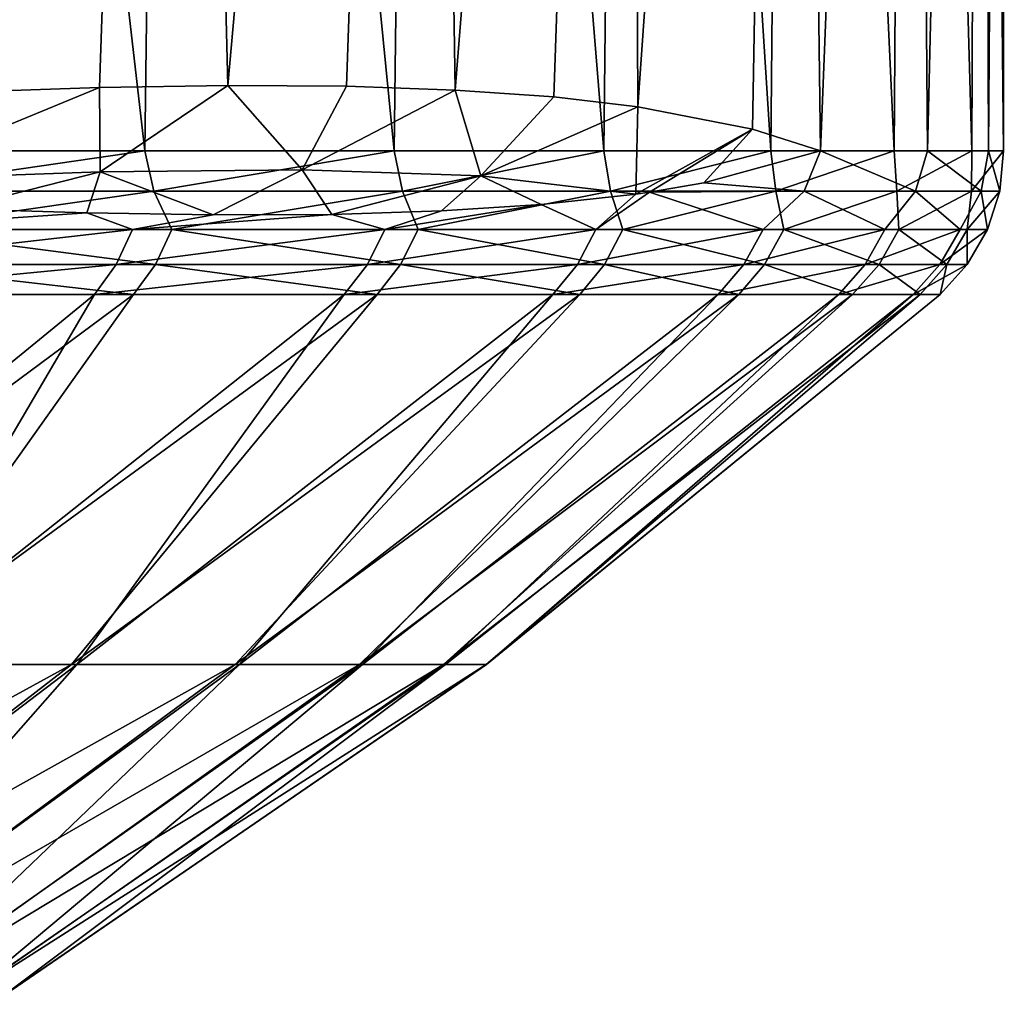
# Model space of a CAD drawing. Header units: metres. Extents: x -90 to 304, y -90 to 74.
# Tile 58 of 256: x 17.41 to 22.5, y -73.17 to -68.13. Entities that reach past the tile are written whole.
import ezdxf

# ---------------------------------------------------------------- set-up
doc = ezdxf.new("R2010")
doc.units = ezdxf.units.M
doc.layers.add('solid_21662050_350', color=7, linetype='CONTINUOUS')

msp = doc.modelspace()

# ---------------------------------------------------------------- linework, layer by layer
at = {"layer": 'solid_21662050_350'}
for points in [[(16.720835, -57.25, 15.055347), (16.570681, -68.809189, 15.220466), (18.054251, -68.809189, 13.427362)], [(16.720835, -57.25, -15.055347), (18.202768, -57.25, -13.225322), (17.108057, -68.50425, -14.613842)], [(18.202768, -57.25, 13.225322), (16.720835, -57.25, 15.055347), (18.054251, -68.809189, 13.427362)], [(18.202768, -57.25, -13.225322), (17.819468, -68.481499, -13.737415), (17.108057, -68.50425, -14.613842)], [(18.202768, -57.25, -13.225322), (18.482628, -68.471153, -12.831309), (17.819468, -68.481499, -13.737415)], [(18.202768, -57.25, 13.225322), (18.054251, -68.809189, 13.427362), (19.344664, -68.809189, 11.490604)], [(18.202768, -57.25, -13.225322), (19.485571, -57.25, -11.25), (18.482628, -68.471153, -12.831309)], [(19.485571, -57.25, 11.25), (18.202768, -57.25, 13.225322), (19.344664, -68.809189, 11.490604)], [(19.485571, -57.25, -11.25), (19.096441, -68.474731, -11.898567), (18.482628, -68.471153, -12.831309)], [(19.485571, -57.25, -11.25), (19.659796, -68.493896, -10.942689), (19.096441, -68.474731, -11.898567)], [(19.485571, -57.25, 11.25), (19.344664, -68.809189, 11.490604), (20.428116, -68.809189, 9.430913)], [(19.485571, -57.25, -11.25), (20.55485, -57.25, -9.1514), (19.659796, -68.493896, -10.942689)], [(20.55485, -57.25, 9.1514), (19.485571, -57.25, 11.25), (20.428116, -68.809189, 9.430913)], [(20.55485, -57.25, -9.1514), (20.169142, -68.529739, -9.972747), (19.659796, -68.493896, -10.942689)], [(20.55485, -57.25, -9.1514), (20.603617, -68.580376, -9.041074), (20.169142, -68.529739, -9.972747)], [(20.55485, -57.25, 9.1514), (20.428116, -68.809189, 9.430913), (21.293013, -68.809189, 7.270323)], [(20.55485, -57.25, -9.1514), (21.398729, -57.25, -6.952993), (20.603617, -68.580376, -9.041074)], [(21.398729, -57.25, 6.952993), (20.55485, -57.25, 9.1514), (21.293013, -68.809189, 7.270323)], [(21.398729, -57.25, -6.952993), (21.197252, -68.696808, -7.544963), (20.603617, -68.580376, -9.041074)], [(21.398729, -57.25, -6.952993), (21.548546, -68.809189, -6.473804), (21.197252, -68.696808, -7.544963)], [(21.398729, -57.25, 6.952993), (21.293013, -68.809189, 7.270323), (21.930105, -68.809189, 5.03195)], [(21.398729, -57.25, -6.952993), (22.00828, -57.25, -4.678216), (21.548546, -68.809189, -6.473804)], [(22.00828, -57.25, 4.678216), (21.398729, -57.25, 6.952993), (21.930105, -68.809189, 5.03195)], [(22.00828, -57.25, -4.678216), (22.101984, -68.809189, -4.213353), (21.548546, -68.809189, -6.473804)], [(22.00828, -57.25, 4.678216), (21.930105, -68.809189, 5.03195), (22.332573, -68.809189, 2.739741)], [(22.00828, -57.25, -4.678216), (22.376768, -57.25, -2.351671), (22.101984, -68.809189, -4.213353)], [(22.376768, -57.25, 2.351671), (22.00828, -57.25, 4.678216), (22.332573, -68.809189, 2.739741)], [(22.376768, -57.25, -2.351671), (22.418976, -68.809189, -1.907761), (22.101984, -68.809189, -4.213353)], [(22.376768, -57.25, 2.351671), (22.332573, -68.809189, 2.739741), (22.496113, -68.809189, 0.418227)], [(22.376768, -57.25, -2.351671), (22.499992, -57.25), (22.418976, -68.809189, -1.907761)], [(22.499992, -57.25), (22.376768, -57.25, 2.351671), (22.496113, -68.809189, 0.418227)], [(22.499992, -57.25), (22.496113, -68.809189, 0.418227), (22.418976, -68.809189, -1.907761)], [(16.661718, -68.958221, -15.08529), (17.108057, -68.50425, -14.613842), (17.819468, -68.481499, -13.737415)], [(17.822622, -68.916893, -13.694261), (16.661718, -68.958221, -15.08529), (17.819468, -68.481499, -13.737415)], [(17.822622, -68.916893, -13.694261), (17.819468, -68.481499, -13.737415), (18.482628, -68.471153, -12.831309)], [(18.868746, -68.9077, -12.212659), (17.822622, -68.916893, -13.694261), (18.482628, -68.471153, -12.831309)], [(18.868746, -68.9077, -12.212659), (18.482628, -68.471153, -12.831309), (19.096441, -68.474731, -11.898567)], [(18.868746, -68.9077, -12.212659), (19.096441, -68.474731, -11.898567), (19.659796, -68.493896, -10.942689)], [(19.79167, -68.938591, -10.652166), (18.868746, -68.9077, -12.212659), (19.659796, -68.493896, -10.942689)], [(19.79167, -68.938591, -10.652166), (19.659796, -68.493896, -10.942689), (20.169142, -68.529739, -9.972747)], [(19.79167, -68.938591, -10.652166), (20.169142, -68.529739, -9.972747), (20.603617, -68.580376, -9.041074)], [(19.79167, -68.938591, -10.652166), (20.603617, -68.580376, -9.041074), (20.594446, -69.032906, -8.99883)], [(20.594446, -69.032906, -8.99883), (20.603617, -68.580376, -9.041074), (21.197252, -68.696808, -7.544963)], [(20.594446, -69.032906, -8.99883), (21.197252, -68.696808, -7.544963), (20.664585, -69.022827, -8.842319)], [(20.664585, -69.022827, -8.842319), (21.197252, -68.696808, -7.544963), (20.94622, -68.974731, -8.178336)], [(20.94622, -68.974731, -8.178336), (21.197252, -68.696808, -7.544963), (21.548546, -68.809189, -6.473804)], [(16.619598, -69.01651, 15.134787), (18.054251, -68.809189, 13.427362), (16.570681, -68.809189, 15.220466)], [(16.619598, -69.01651, 15.134787), (18.101252, -69.01651, 13.327321), (18.054251, -68.809189, 13.427362)], [(18.101252, -69.01651, 13.327321), (19.344664, -68.809189, 11.490604), (18.054251, -68.809189, 13.427362)], [(18.101252, -69.01651, 13.327321), (19.387222, -69.01651, 11.375782), (19.344664, -68.809189, 11.490604)], [(19.387222, -69.01651, 11.375782), (20.428116, -68.809189, 9.430913), (19.344664, -68.809189, 11.490604)], [(19.387222, -69.01651, 11.375782), (20.463608, -69.01651, 9.301265), (20.428116, -68.809189, 9.430913)], [(20.463608, -69.01651, 9.301265), (21.293013, -68.809189, 7.270323), (20.428116, -68.809189, 9.430913)], [(20.463608, -69.01651, 9.301265), (21.318773, -69.01651, 7.126197), (21.293013, -68.809189, 7.270323)], [(21.464132, -69.01651, -6.675615), (20.94622, -68.974731, -8.178336), (21.548546, -68.809189, -6.473804)], [(21.318773, -69.01651, 7.126197), (21.930105, -68.809189, 5.03195), (21.293013, -68.809189, 7.270323)], [(21.318773, -69.01651, 7.126197), (21.943474, -69.01651, 4.874092), (21.930105, -68.809189, 5.03195)], [(22.041262, -69.01651, -4.410852), (21.464132, -69.01651, -6.675615), (21.548546, -68.809189, -6.473804)], [(22.041262, -69.01651, -4.410852), (21.548546, -68.809189, -6.473804), (22.101984, -68.809189, -4.213353)], [(21.943474, -69.01651, 4.874092), (22.332573, -68.809189, 2.739741), (21.930105, -68.809189, 5.03195)], [(21.943474, -69.01651, 4.874092), (22.330954, -69.01651, 2.569296), (22.332573, -68.809189, 2.739741)], [(22.380114, -69.01651, -2.098406), (22.041262, -69.01651, -4.410852), (22.101984, -68.809189, -4.213353)], [(22.380114, -69.01651, -2.098406), (22.101984, -68.809189, -4.213353), (22.418976, -68.809189, -1.907761)], [(22.330954, -69.01651, 2.569296), (22.496113, -68.809189, 0.418227), (22.332573, -68.809189, 2.739741)], [(22.330954, -69.01651, 2.569296), (22.477028, -69.01651, 0.236724), (22.496113, -68.809189, 0.418227)], [(22.477028, -69.01651, 0.236724), (22.380114, -69.01651, -2.098406), (22.418976, -68.809189, -1.907761)], [(22.477028, -69.01651, 0.236724), (22.418976, -68.809189, -1.907761), (22.496113, -68.809189, 0.418227)], [(18.868746, -68.9077, -12.212659), (18.407162, -69.139877, -12.841258), (17.822622, -68.916893, -13.694261)], [(18.868746, -68.9077, -12.212659), (19.02066, -69.137184, -11.915459), (18.407162, -69.139877, -12.841258)], [(19.79167, -68.938591, -10.652166), (19.02066, -69.137184, -11.915459), (18.868746, -68.9077, -12.212659)], [(17.822622, -68.916893, -13.694261), (17.068867, -69.108521, -14.589127), (16.661718, -68.958221, -15.08529)], [(17.822622, -68.916893, -13.694261), (17.754457, -69.129745, -13.735259), (17.068867, -69.108521, -14.589127)], [(17.822622, -68.916893, -13.694261), (18.407162, -69.139877, -12.841258), (17.754457, -69.129745, -13.735259)], [(19.79167, -68.938591, -10.652166), (19.588428, -69.119797, -10.969055), (19.02066, -69.137184, -11.915459)], [(19.79167, -68.938591, -10.652166), (20.103811, -69.086693, -10.016039), (19.588428, -69.119797, -10.969055)], [(19.79167, -68.938591, -10.652166), (20.594446, -69.032906, -8.99883), (20.103811, -69.086693, -10.016039)], [(21.464132, -69.01651, -6.675615), (20.664585, -69.022827, -8.842319), (20.94622, -68.974731, -8.178336)], [(16.717976, -69.215393, 14.929403), (18.101252, -69.01651, 13.327321), (16.619598, -69.01651, 15.134787)], [(16.717976, -69.215393, 14.929403), (18.193649, -69.215393, 13.090796), (18.101252, -69.01651, 13.327321)], [(18.193649, -69.215393, 13.090796), (19.387222, -69.01651, 11.375782), (18.101252, -69.01651, 13.327321)], [(18.193649, -69.215393, 13.090796), (19.468035, -69.215393, 11.107356), (19.387222, -69.01651, 11.375782)], [(19.468035, -69.215393, 11.107356), (20.463608, -69.01651, 9.301265), (19.387222, -69.01651, 11.375782)], [(19.468035, -69.215393, 11.107356), (20.527037, -69.215393, 9.001031), (20.463608, -69.01651, 9.301265)], [(20.386332, -69.215393, -9.315324), (20.103811, -69.086693, -10.016039), (20.594446, -69.032906, -8.99883)], [(20.386332, -69.215393, -9.315324), (20.594446, -69.032906, -8.99883), (20.664585, -69.022827, -8.842319)], [(21.252022, -69.215393, -7.122455), (20.386332, -69.215393, -9.315324), (20.664585, -69.022827, -8.842319)], [(20.527037, -69.215393, 9.001031), (21.318773, -69.01651, 7.126197), (20.463608, -69.01651, 9.301265)], [(20.527037, -69.215393, 9.001031), (21.358934, -69.215393, 6.795121), (21.318773, -69.01651, 7.126197)], [(21.252022, -69.215393, -7.122455), (20.664585, -69.022827, -8.842319), (21.464132, -69.01651, -6.675615)], [(21.882587, -69.215393, -4.850787), (21.252022, -69.215393, -7.122455), (21.464132, -69.01651, -6.675615)], [(21.358934, -69.215393, 6.795121), (21.943474, -69.01651, 4.874092), (21.318773, -69.01651, 7.126197)], [(21.358934, -69.215393, 6.795121), (21.954527, -69.215393, 4.514034), (21.943474, -69.01651, 4.874092)], [(21.882587, -69.215393, -4.850787), (21.464132, -69.01651, -6.675615), (22.041262, -69.01651, -4.410852)], [(22.271055, -69.215393, -2.525451), (21.882587, -69.215393, -4.850787), (22.041262, -69.01651, -4.410852)], [(21.954527, -69.215393, 4.514034), (22.330954, -69.01651, 2.569296), (21.943474, -69.01651, 4.874092)], [(21.954527, -69.215393, 4.514034), (22.307224, -69.215393, 2.183005), (22.330954, -69.01651, 2.569296)], [(22.271055, -69.215393, -2.525451), (22.041262, -69.01651, -4.410852), (22.380114, -69.01651, -2.098406)], [(22.413124, -69.215393, -0.172176), (22.271055, -69.215393, -2.525451), (22.380114, -69.01651, -2.098406)], [(22.307224, -69.215393, 2.183005), (22.477028, -69.01651, 0.236724), (22.330954, -69.01651, 2.569296)], [(22.307224, -69.215393, 2.183005), (22.413124, -69.215393, -0.172176), (22.477028, -69.01651, 0.236724)], [(22.413124, -69.215393, -0.172176), (22.380114, -69.01651, -2.098406), (22.477028, -69.01651, 0.236724)], [(16.486643, -69.215393, -15.184478), (17.068867, -69.108521, -14.589127), (17.754457, -69.129745, -13.735259)], [(19.295097, -69.215393, -11.405131), (19.588428, -69.119797, -10.969055), (20.103811, -69.086693, -10.016039)], [(20.386332, -69.215393, -9.315324), (19.295097, -69.215393, -11.405131), (20.103811, -69.086693, -10.016039)], [(17.990389, -69.215393, -13.368757), (16.486643, -69.215393, -15.184478), (17.754457, -69.129745, -13.735259)], [(17.990389, -69.215393, -13.368757), (17.754457, -69.129745, -13.735259), (18.407162, -69.139877, -12.841258)], [(17.990389, -69.215393, -13.368757), (18.407162, -69.139877, -12.841258), (19.02066, -69.137184, -11.915459)], [(19.295097, -69.215393, -11.405131), (17.990389, -69.215393, -13.368757), (19.02066, -69.137184, -11.915459)], [(19.295097, -69.215393, -11.405131), (19.02066, -69.137184, -11.915459), (19.588428, -69.119797, -10.969055)], [(16.409828, -69.396515, -15.113727), (16.486643, -69.215393, -15.184478), (17.990389, -69.215393, -13.368757)], [(17.906569, -69.396515, -13.306466), (16.409828, -69.396515, -15.113727), (17.990389, -69.215393, -13.368757)], [(16.640081, -69.396515, 14.859843), (18.108879, -69.396515, 13.029802), (16.717976, -69.215393, 14.929403)], [(18.108879, -69.396515, 13.029802), (18.193649, -69.215393, 13.090796), (16.717976, -69.215393, 14.929403)], [(17.906569, -69.396515, -13.306466), (17.990389, -69.215393, -13.368757), (19.295097, -69.215393, -11.405131)], [(19.205196, -69.396515, -11.351989), (17.906569, -69.396515, -13.306466), (19.295097, -69.215393, -11.405131)], [(18.108879, -69.396515, 13.029802), (19.377327, -69.396515, 11.055605), (18.193649, -69.215393, 13.090796)], [(19.377327, -69.396515, 11.055605), (19.468035, -69.215393, 11.107356), (18.193649, -69.215393, 13.090796)], [(19.205196, -69.396515, -11.351989), (19.295097, -69.215393, -11.405131), (20.386332, -69.215393, -9.315324)], [(20.291348, -69.396515, -9.271918), (19.205196, -69.396515, -11.351989), (20.386332, -69.215393, -9.315324)], [(19.377327, -69.396515, 11.055605), (20.431395, -69.396515, 8.959094), (19.468035, -69.215393, 11.107356)], [(20.431395, -69.396515, 8.959094), (20.527037, -69.215393, 9.001031), (19.468035, -69.215393, 11.107356)], [(20.291348, -69.396515, -9.271918), (20.386332, -69.215393, -9.315324), (21.252022, -69.215393, -7.122455)], [(21.153002, -69.396515, -7.089267), (20.291348, -69.396515, -9.271918), (21.252022, -69.215393, -7.122455)], [(20.431395, -69.396515, 8.959094), (21.259417, -69.396515, 6.763463), (20.527037, -69.215393, 9.001031)], [(21.259417, -69.396515, 6.763463), (21.358934, -69.215393, 6.795121), (20.527037, -69.215393, 9.001031)], [(21.153002, -69.396515, -7.089267), (21.252022, -69.215393, -7.122455), (21.882587, -69.215393, -4.850787)], [(21.78063, -69.396515, -4.828183), (21.153002, -69.396515, -7.089267), (21.882587, -69.215393, -4.850787)], [(21.259417, -69.396515, 6.763463), (21.852234, -69.396515, 4.493003), (21.358934, -69.215393, 6.795121)], [(21.852234, -69.396515, 4.493003), (21.954527, -69.215393, 4.514034), (21.358934, -69.215393, 6.795121)], [(21.78063, -69.396515, -4.828183), (21.882587, -69.215393, -4.850787), (22.271055, -69.215393, -2.525451)], [(22.167288, -69.396515, -2.513682), (21.78063, -69.396515, -4.828183), (22.271055, -69.215393, -2.525451)], [(21.852234, -69.396515, 4.493003), (22.203289, -69.396515, 2.172836), (21.954527, -69.215393, 4.514034)], [(22.203289, -69.396515, 2.172836), (22.307224, -69.215393, 2.183005), (21.954527, -69.215393, 4.514034)], [(22.167288, -69.396515, -2.513682), (22.271055, -69.215393, -2.525451), (22.413124, -69.215393, -0.172176)], [(22.308695, -69.396515, -0.171371), (22.167288, -69.396515, -2.513682), (22.413124, -69.215393, -0.172176)], [(22.203289, -69.396515, 2.172836), (22.308695, -69.396515, -0.171371), (22.307224, -69.215393, 2.183005)], [(22.308695, -69.396515, -0.171371), (22.413124, -69.215393, -0.172176), (22.307224, -69.215393, 2.183005)], [(17.906569, -69.396515, -13.306466), (17.794477, -69.551826, -13.223164), (16.307108, -69.551826, -15.019112)], [(17.906569, -69.396515, -13.306466), (16.307108, -69.551826, -15.019112), (16.409828, -69.396515, -15.113727)], [(16.640081, -69.396515, 14.859843), (16.535912, -69.551826, 14.766824), (17.995516, -69.551826, 12.948239)], [(16.640081, -69.396515, 14.859843), (17.995516, -69.551826, 12.948239), (18.108879, -69.396515, 13.029802)], [(19.205196, -69.396515, -11.351989), (19.084976, -69.551826, -11.280921), (17.794477, -69.551826, -13.223164)], [(19.205196, -69.396515, -11.351989), (17.794477, -69.551826, -13.223164), (17.906569, -69.396515, -13.306466)], [(18.108879, -69.396515, 13.029802), (17.995516, -69.551826, 12.948239), (19.256023, -69.551826, 10.986401)], [(18.108879, -69.396515, 13.029802), (19.256023, -69.551826, 10.986401), (19.377327, -69.396515, 11.055605)], [(20.291348, -69.396515, -9.271918), (20.164326, -69.551826, -9.213871), (19.084976, -69.551826, -11.280921)], [(20.291348, -69.396515, -9.271918), (19.084976, -69.551826, -11.280921), (19.205196, -69.396515, -11.351989)], [(19.377327, -69.396515, 11.055605), (19.256023, -69.551826, 10.986401), (20.303493, -69.551826, 8.903013)], [(19.377327, -69.396515, 11.055605), (20.303493, -69.551826, 8.903013), (20.431395, -69.396515, 8.959094)], [(21.153002, -69.396515, -7.089267), (21.020588, -69.551826, -7.044883), (20.164326, -69.551826, -9.213871)], [(21.153002, -69.396515, -7.089267), (20.164326, -69.551826, -9.213871), (20.291348, -69.396515, -9.271918)], [(20.431395, -69.396515, 8.959094), (20.303493, -69.551826, 8.903013), (21.126331, -69.551826, 6.721128)], [(20.431395, -69.396515, 8.959094), (21.126331, -69.551826, 6.721128), (21.259417, -69.396515, 6.763463)], [(21.78063, -69.396515, -4.828183), (21.644285, -69.551826, -4.797954), (21.020588, -69.551826, -7.044883)], [(21.78063, -69.396515, -4.828183), (21.020588, -69.551826, -7.044883), (21.153002, -69.396515, -7.089267)], [(21.259417, -69.396515, 6.763463), (21.126331, -69.551826, 6.721128), (21.715439, -69.551826, 4.464882)], [(21.259417, -69.396515, 6.763463), (21.715439, -69.551826, 4.464882), (21.852234, -69.396515, 4.493003)], [(22.167288, -69.396515, -2.513682), (22.028521, -69.551826, -2.497942), (21.644285, -69.551826, -4.797954)], [(22.167288, -69.396515, -2.513682), (21.644285, -69.551826, -4.797954), (21.78063, -69.396515, -4.828183)], [(21.852234, -69.396515, 4.493003), (21.715439, -69.551826, 4.464882), (22.064297, -69.551826, 2.159239)], [(21.852234, -69.396515, 4.493003), (22.064297, -69.551826, 2.159239), (22.203289, -69.396515, 2.172836)], [(22.308695, -69.396515, -0.171371), (22.169043, -69.551826, -0.170294), (22.028521, -69.551826, -2.497942)], [(22.308695, -69.396515, -0.171371), (22.028521, -69.551826, -2.497942), (22.167288, -69.396515, -2.513682)], [(22.203289, -69.396515, 2.172836), (22.064297, -69.551826, 2.159239), (22.169043, -69.551826, -0.170294)], [(22.203289, -69.396515, 2.172836), (22.169043, -69.551826, -0.170294), (22.308695, -69.396515, -0.171371)], [(17.995516, -69.551826, 12.948239), (15.413573, -71.466339, 12.504281), (16.635071, -71.466339, 10.826344)], [(17.995516, -69.551826, 12.948239), (16.535912, -69.551826, 14.766824), (15.413573, -71.466339, 12.504281)], [(17.794477, -69.551826, -13.223164), (16.668709, -71.466339, -10.774481), (15.452443, -71.466339, -12.456214)], [(16.307108, -69.551826, -15.019112), (17.794477, -69.551826, -13.223164), (15.452443, -71.466339, -12.456214)], [(19.256023, -69.551826, 10.986401), (16.635071, -71.466339, 10.826344), (17.674669, -71.466339, 9.030025)], [(19.256023, -69.551826, 10.986401), (17.995516, -69.551826, 12.948239), (16.635071, -71.466339, 10.826344)], [(19.084976, -69.551826, -11.280921), (17.702709, -71.466339, -8.974932), (16.668709, -71.466339, -10.774481)], [(17.794477, -69.551826, -13.223164), (19.084976, -69.551826, -11.280921), (16.668709, -71.466339, -10.774481)], [(20.303493, -69.551826, 8.903013), (17.674669, -71.466339, 9.030025), (18.521004, -71.466339, 7.134965)], [(20.303493, -69.551826, 8.903013), (19.256023, -69.551826, 10.986401), (17.674669, -71.466339, 9.030025)], [(20.164326, -69.551826, -9.213871), (18.543137, -71.466339, -7.077246), (17.702709, -71.466339, -8.974932)], [(19.084976, -69.551826, -11.280921), (20.164326, -69.551826, -9.213871), (17.702709, -71.466339, -8.974932)], [(21.126331, -69.551826, 6.721128), (18.521004, -71.466339, 7.134965), (19.164818, -71.466339, 5.161887)], [(21.126331, -69.551826, 6.721128), (20.303493, -69.551826, 8.903013), (18.521004, -71.466339, 7.134965)], [(21.020588, -69.551826, -7.044883), (19.180801, -71.466339, -5.102172), (18.543137, -71.466339, -7.077246)], [(20.164326, -69.551826, -9.213871), (21.020588, -69.551826, -7.044883), (18.543137, -71.466339, -7.077246)], [(21.715439, -69.551826, 4.464882), (19.164818, -71.466339, 5.161887), (19.599072, -71.466339, 3.132366)], [(21.715439, -69.551826, 4.464882), (21.126331, -69.551826, 6.721128), (19.164818, -71.466339, 5.161887)], [(21.644285, -69.551826, -4.797954), (19.608732, -71.466339, -3.071309), (19.180801, -71.466339, -5.102172)], [(21.020588, -69.551826, -7.044883), (21.644285, -69.551826, -4.797954), (19.180801, -71.466339, -5.102172)], [(22.064297, -69.551826, 2.159239), (19.599072, -71.466339, 3.132366), (19.819016, -71.466339, 1.068595)], [(22.064297, -69.551826, 2.159239), (21.715439, -69.551826, 4.464882), (19.599072, -71.466339, 3.132366)], [(22.028521, -69.551826, -2.497942), (19.822248, -71.466339, -1.006862), (19.608732, -71.466339, -3.071309)], [(21.644285, -69.551826, -4.797954), (22.028521, -69.551826, -2.497942), (19.608732, -71.466339, -3.071309)], [(22.169043, -69.551826, -0.170294), (19.819016, -71.466339, 1.068595), (19.822248, -71.466339, -1.006862)], [(22.169043, -69.551826, -0.170294), (22.064297, -69.551826, 2.159239), (19.819016, -71.466339, 1.068595)], [(22.028521, -69.551826, -2.497942), (22.169043, -69.551826, -0.170294), (19.822248, -71.466339, -1.006862)], [(14.56146, -73.172813, 9.44802), (17.674669, -71.466339, 9.030025), (16.635071, -71.466339, 10.826344)], [(15.469617, -73.172813, 7.873509), (17.674669, -71.466339, 9.030025), (14.56146, -73.172813, 9.44802)], [(15.459554, -73.172813, -7.893249), (16.668709, -71.466339, -10.774481), (17.702709, -71.466339, -8.974932)], [(15.459554, -73.172813, -7.893249), (17.702709, -71.466339, -8.974932), (16.200203, -73.172813, -6.233347)], [(15.469617, -73.172813, 7.873509), (18.521004, -71.466339, 7.134965), (17.674669, -71.466339, 9.030025)], [(16.208147, -73.172813, 6.212663), (18.521004, -71.466339, 7.134965), (15.469617, -73.172813, 7.873509)], [(16.200203, -73.172813, -6.233347), (17.702709, -71.466339, -8.974932), (18.543137, -71.466339, -7.077246)], [(16.200203, -73.172813, -6.233347), (18.543137, -71.466339, -7.077246), (16.763212, -73.172813, -4.505095)], [(16.208147, -73.172813, 6.212663), (19.164818, -71.466339, 5.161887), (18.521004, -71.466339, 7.134965)], [(16.76895, -73.172813, 4.483694), (19.164818, -71.466339, 5.161887), (16.208147, -73.172813, 6.212663)], [(16.763212, -73.172813, -4.505095), (18.543137, -71.466339, -7.077246), (19.180801, -71.466339, -5.102172)], [(16.763212, -73.172813, -4.505095), (19.180801, -71.466339, -5.102172), (17.14241, -73.172813, -2.727444)], [(16.76895, -73.172813, 4.483694), (19.599072, -71.466339, 3.132366), (19.164818, -71.466339, 5.161887)], [(17.145878, -73.172813, 2.70556), (19.599072, -71.466339, 3.132366), (16.76895, -73.172813, 4.483694)], [(17.14241, -73.172813, -2.727444), (19.180801, -71.466339, -5.102172), (19.608732, -71.466339, -3.071309)], [(17.14241, -73.172813, -2.727444), (19.608732, -71.466339, -3.071309), (17.333637, -73.172813, -0.919886)], [(17.145878, -73.172813, 2.70556), (19.819016, -71.466339, 1.068595), (19.599072, -71.466339, 3.132366)], [(17.334799, -73.172813, 0.897759), (19.819016, -71.466339, 1.068595), (17.145878, -73.172813, 2.70556)], [(17.333637, -73.172813, -0.919886), (19.608732, -71.466339, -3.071309), (19.822248, -71.466339, -1.006862)], [(17.333637, -73.172813, -0.919886), (19.822248, -71.466339, -1.006862), (17.334799, -73.172813, 0.897759)], [(17.334799, -73.172813, 0.897759), (19.822248, -71.466339, -1.006862), (19.819016, -71.466339, 1.068595)]]:
    msp.add_3dface(points, dxfattribs=at)

doc.saveas('drawing.dxf')
